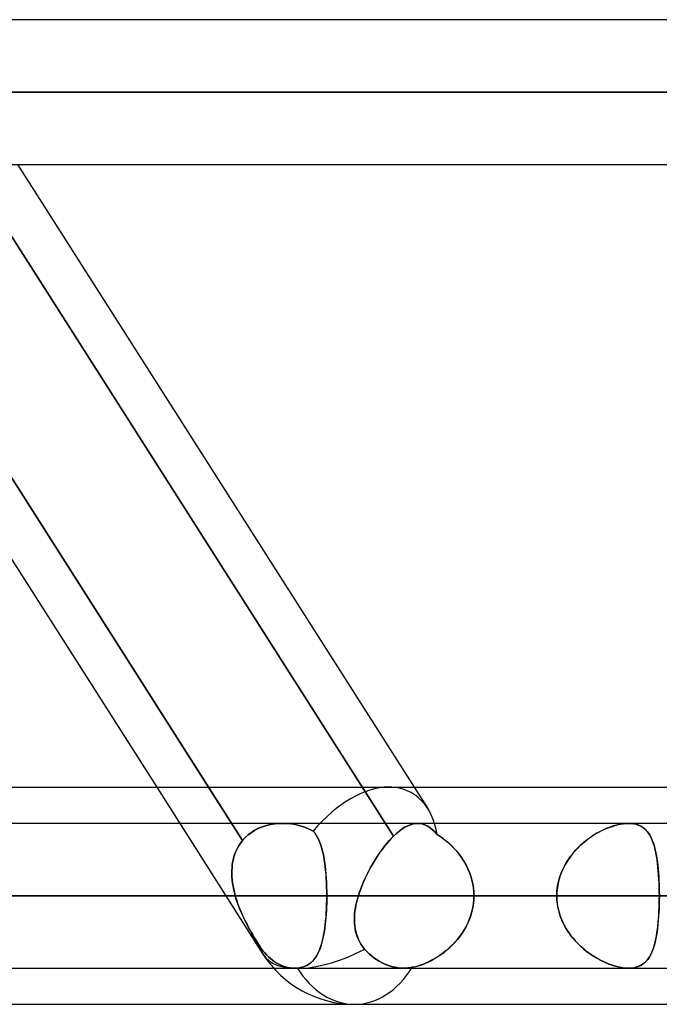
# Model space of a CAD drawing. Header units: millimetres. Extents: x -215 to 215, y -97 to 82.
# Tile 43 of 73: x 58.48 to 65.48, y -44 to -33.22. Entities that reach past the tile are written whole.
import ezdxf

# ---------------------------------------------------------------- set-up
doc = ezdxf.new("R2010")
doc.units = ezdxf.units.MM
doc.layers.add('MAIN-1', color=7, linetype='Continuous')
doc.layers.add('MAIN-2', color=7, linetype='Continuous')

msp = doc.modelspace()

# ---------------------------------------------------------------- linework, layer by layer
at = {"layer": 'MAIN-1'}
for p, q in [((114.379, -33.219), (-114.379, -33.219)), ((-114.925, -34.011), (114.925, -34.011)), ((-114.344, -34.804), (114.344, -34.804)), ((55.638, -34.804), (59.98, -41.623)), ((60.549, -41.623), (56.207, -34.804)), ((58.457, -34.804), (62.799, -41.623)), ((57.477, -41.623), (108.902, -41.623)), ((108.774, -42.019), (-108.774, -42.019)), ((-109.318, -42.811), (109.318, -42.811)), ((-108.884, -43.604), (108.884, -43.604)), ((57.103, -44), (109.555, -44))]:
    msp.add_line(p, q, dxfattribs=at)
at = {"layer": 'MAIN-2'}
for p, q in [((114.925, -34.011), (-114.925, -34.011)), ((113.843, -34.011), (-113.843, -34.011)), ((-113.843, -34.011), (113.843, -34.011)), ((75.605, -34.011), (56.57, -34.011)), ((56.57, -34.011), (75.605, -34.011)), ((57.771, -34.011), (77.189, -34.011)), ((77.189, -34.011), (57.771, -34.011)), ((56.065, -34.582), (60.92, -42.206)), ((57.708, -34.521), (62.572, -42.16)), ((62.572, -42.16), (57.708, -34.521)), ((59.98, -41.623), (61.144, -43.45)), ((60.92, -42.206), (60.549, -41.623)), ((62.799, -41.623), (62.948, -41.857)), ((61.138, -42.056), (61.182, -42.042)), ((61.181, -42.042), (61.138, -42.056)), ((61.226, -42.032), (61.181, -42.042)), ((61.182, -42.042), (61.227, -42.032)), ((61.272, -42.024), (61.226, -42.032)), ((61.227, -42.032), (61.273, -42.024)), ((61.319, -42.02), (61.272, -42.024)), ((61.273, -42.024), (61.319, -42.02)), ((61.319, -42.02), (61.366, -42.019)), ((61.366, -42.019), (61.319, -42.02)), ((61.366, -42.019), (61.423, -42.022)), ((61.423, -42.022), (61.366, -42.019)), ((61.423, -42.022), (61.48, -42.029)), ((61.48, -42.029), (61.423, -42.022)), ((61.48, -42.029), (61.536, -42.041)), ((61.535, -42.041), (61.48, -42.029)), ((61.59, -42.057), (61.535, -42.041)), ((61.536, -42.041), (61.59, -42.057)), ((62.728, -42.045), (62.698, -42.061)), ((62.698, -42.061), (62.728, -42.045)), ((62.758, -42.033), (62.728, -42.045)), ((62.728, -42.045), (62.758, -42.033)), ((62.786, -42.025), (62.758, -42.033)), ((62.758, -42.033), (62.787, -42.025)), ((62.814, -42.02), (62.786, -42.025)), ((62.787, -42.025), (62.814, -42.02)), ((62.842, -42.019), (62.814, -42.02)), ((62.814, -42.02), (62.842, -42.019)), ((62.869, -42.021), (62.842, -42.019)), ((62.842, -42.019), (62.869, -42.021)), ((62.896, -42.027), (62.869, -42.021)), ((62.869, -42.021), (62.896, -42.027)), ((62.922, -42.037), (62.896, -42.027)), ((62.896, -42.027), (62.922, -42.037)), ((62.948, -42.05), (62.922, -42.037)), ((62.922, -42.037), (62.948, -42.05)), ((64.955, -42.055), (64.988, -42.044)), ((65.014, -42.037), (64.979, -42.047)), ((64.988, -42.044), (65.022, -42.035)), ((65.049, -42.029), (65.014, -42.037)), ((65.022, -42.035), (65.054, -42.028)), ((65.082, -42.023), (65.049, -42.029)), ((65.054, -42.028), (65.086, -42.023)), ((65.115, -42.02), (65.082, -42.023)), ((65.086, -42.023), (65.117, -42.02)), ((65.146, -42.019), (65.115, -42.02)), ((65.117, -42.02), (65.146, -42.019)), ((65.146, -42.019), (65.175, -42.02)), ((65.176, -42.02), (65.146, -42.019)), ((65.175, -42.02), (65.202, -42.023)), ((65.205, -42.024), (65.176, -42.02)), ((65.202, -42.023), (65.228, -42.029)), ((65.232, -42.03), (65.205, -42.024)), ((65.228, -42.029), (65.252, -42.037)), ((65.257, -42.038), (65.232, -42.03)), ((65.252, -42.037), (65.275, -42.046)), ((65.281, -42.049), (65.257, -42.038)), ((65.275, -42.046), (65.296, -42.058)), ((60.95, -42.174), (60.983, -42.144)), ((60.983, -42.144), (60.95, -42.174)), ((60.983, -42.144), (61.018, -42.117)), ((61.018, -42.117), (60.983, -42.144)), ((61.018, -42.117), (61.056, -42.094)), ((61.056, -42.094), (61.018, -42.117)), ((61.056, -42.094), (61.097, -42.073)), ((61.096, -42.073), (61.056, -42.094)), ((61.138, -42.056), (61.096, -42.073)), ((61.097, -42.073), (61.138, -42.056)), ((61.59, -42.057), (61.643, -42.078)), ((61.643, -42.078), (61.59, -42.057)), ((61.643, -42.078), (61.694, -42.103)), ((61.694, -42.103), (61.643, -42.078)), ((61.694, -42.103), (61.711, -42.124)), ((61.711, -42.124), (61.694, -42.103)), ((61.711, -42.124), (61.727, -42.147)), ((61.727, -42.147), (61.711, -42.124)), ((61.727, -42.147), (61.741, -42.172)), ((61.741, -42.172), (61.727, -42.147)), ((62.605, -42.13), (62.572, -42.16)), ((62.572, -42.16), (62.605, -42.13)), ((62.637, -42.103), (62.605, -42.13)), ((62.605, -42.13), (62.636, -42.103)), ((62.636, -42.103), (62.668, -42.08)), ((62.668, -42.08), (62.637, -42.103)), ((62.698, -42.061), (62.668, -42.08)), ((62.668, -42.08), (62.698, -42.061)), ((62.974, -42.067), (62.948, -42.05)), ((62.948, -42.05), (62.974, -42.067)), ((62.999, -42.088), (62.974, -42.067)), ((62.974, -42.067), (62.999, -42.088)), ((63.025, -42.112), (62.999, -42.088)), ((62.999, -42.088), (63.025, -42.112)), ((63.051, -42.14), (63.025, -42.112)), ((63.025, -42.112), (63.051, -42.14)), ((63.085, -42.162), (63.051, -42.14)), ((63.051, -42.14), (63.086, -42.163)), ((64.763, -42.149), (64.728, -42.172)), ((64.752, -42.156), (64.785, -42.135)), ((64.799, -42.127), (64.763, -42.149)), ((64.785, -42.135), (64.819, -42.116)), ((64.835, -42.107), (64.799, -42.127)), ((64.819, -42.116), (64.853, -42.098)), ((64.871, -42.09), (64.835, -42.107)), ((64.853, -42.098), (64.887, -42.082)), ((64.907, -42.073), (64.871, -42.09)), ((64.887, -42.082), (64.921, -42.068)), ((64.943, -42.059), (64.907, -42.073)), ((64.921, -42.068), (64.955, -42.055)), ((64.979, -42.047), (64.943, -42.059)), ((65.302, -42.063), (65.281, -42.049)), ((65.296, -42.058), (65.315, -42.072)), ((65.322, -42.078), (65.302, -42.063)), ((65.315, -42.072), (65.333, -42.088)), ((65.34, -42.095), (65.322, -42.078)), ((65.333, -42.088), (65.349, -42.106)), ((65.356, -42.115), (65.34, -42.095)), ((65.349, -42.106), (65.364, -42.125)), ((65.371, -42.136), (65.356, -42.115)), ((65.364, -42.125), (65.378, -42.146)), ((65.385, -42.159), (65.371, -42.136)), ((65.378, -42.146), (65.39, -42.169)), ((60.883, -42.257), (60.867, -42.284)), ((60.867, -42.284), (60.883, -42.257)), ((60.901, -42.231), (60.883, -42.257)), ((60.883, -42.257), (60.901, -42.231)), ((60.92, -42.206), (60.901, -42.231)), ((60.901, -42.231), (60.92, -42.206)), ((60.92, -42.206), (60.95, -42.174)), ((60.95, -42.174), (60.92, -42.206)), ((61.741, -42.172), (61.755, -42.199)), ((61.755, -42.199), (61.741, -42.172)), ((61.755, -42.199), (61.767, -42.228)), ((61.767, -42.228), (61.755, -42.199)), ((61.767, -42.228), (61.778, -42.259)), ((61.778, -42.259), (61.767, -42.228)), ((61.778, -42.259), (61.788, -42.293)), ((61.788, -42.293), (61.778, -42.259)), ((62.475, -42.269), (62.499, -42.239)), ((62.499, -42.239), (62.475, -42.269)), ((62.499, -42.239), (62.523, -42.211)), ((62.524, -42.211), (62.499, -42.239)), ((62.523, -42.211), (62.548, -42.185)), ((62.548, -42.185), (62.524, -42.211)), ((62.548, -42.185), (62.572, -42.16)), ((62.572, -42.16), (62.548, -42.185)), ((63.118, -42.186), (63.085, -42.162)), ((63.086, -42.163), (63.12, -42.187)), ((63.151, -42.212), (63.118, -42.186)), ((63.12, -42.187), (63.153, -42.214)), ((63.183, -42.239), (63.151, -42.212)), ((63.153, -42.214), (63.185, -42.241)), ((63.214, -42.269), (63.183, -42.239)), ((63.185, -42.241), (63.216, -42.271)), ((64.625, -42.254), (64.593, -42.285)), ((64.594, -42.284), (64.624, -42.255)), ((64.624, -42.255), (64.655, -42.228)), ((64.659, -42.225), (64.625, -42.254)), ((64.655, -42.228), (64.687, -42.202)), ((64.693, -42.198), (64.659, -42.225)), ((64.687, -42.202), (64.719, -42.178)), ((64.728, -42.172), (64.693, -42.198)), ((64.719, -42.178), (64.752, -42.156)), ((65.398, -42.185), (65.385, -42.159)), ((65.39, -42.169), (65.402, -42.194)), ((65.409, -42.212), (65.398, -42.185)), ((65.402, -42.194), (65.412, -42.22)), ((65.42, -42.242), (65.409, -42.212)), ((65.412, -42.22), (65.421, -42.248)), ((65.429, -42.273), (65.42, -42.242)), ((65.421, -42.248), (65.43, -42.277)), ((60.829, -42.373), (60.84, -42.343)), ((60.84, -42.342), (60.83, -42.373)), ((60.853, -42.313), (60.84, -42.342)), ((60.84, -42.343), (60.853, -42.313)), ((60.867, -42.284), (60.853, -42.313)), ((60.853, -42.313), (60.867, -42.284)), ((61.788, -42.293), (61.797, -42.328)), ((61.797, -42.328), (61.788, -42.293)), ((61.797, -42.328), (61.805, -42.365)), ((61.805, -42.365), (61.797, -42.328)), ((61.805, -42.365), (61.812, -42.403)), ((61.812, -42.404), (61.805, -42.365)), ((62.404, -42.365), (62.382, -42.4)), ((62.382, -42.4), (62.404, -42.366)), ((62.428, -42.332), (62.404, -42.365)), ((62.404, -42.366), (62.427, -42.333)), ((62.427, -42.333), (62.451, -42.3)), ((62.451, -42.3), (62.428, -42.332)), ((62.451, -42.3), (62.475, -42.269)), ((62.475, -42.269), (62.451, -42.3)), ((63.243, -42.3), (63.214, -42.269)), ((63.216, -42.271), (63.245, -42.302)), ((63.272, -42.332), (63.243, -42.3)), ((63.245, -42.302), (63.273, -42.334)), ((63.299, -42.366), (63.272, -42.332)), ((63.273, -42.334), (63.3, -42.368)), ((63.324, -42.402), (63.299, -42.366)), ((63.3, -42.368), (63.325, -42.403)), ((64.533, -42.352), (64.505, -42.388)), ((64.512, -42.379), (64.538, -42.346)), ((64.562, -42.318), (64.533, -42.352)), ((64.538, -42.346), (64.565, -42.314)), ((64.593, -42.285), (64.562, -42.318)), ((64.565, -42.314), (64.594, -42.284)), ((65.438, -42.307), (65.429, -42.273)), ((65.43, -42.277), (65.438, -42.308)), ((65.445, -42.342), (65.438, -42.307)), ((65.438, -42.308), (65.445, -42.34)), ((65.445, -42.34), (65.451, -42.373)), ((65.452, -42.379), (65.445, -42.342)), ((60.808, -42.468), (60.805, -42.501)), ((60.805, -42.502), (60.808, -42.469)), ((60.814, -42.435), (60.808, -42.468)), ((60.808, -42.469), (60.813, -42.437)), ((60.813, -42.437), (60.821, -42.405)), ((60.821, -42.404), (60.814, -42.435)), ((60.83, -42.373), (60.821, -42.404)), ((60.821, -42.405), (60.829, -42.373)), ((61.812, -42.403), (61.819, -42.444)), ((61.819, -42.444), (61.812, -42.404)), ((61.819, -42.444), (61.824, -42.485)), ((61.825, -42.487), (61.819, -42.444)), ((62.318, -42.508), (62.338, -42.471)), ((62.339, -42.471), (62.318, -42.507)), ((62.338, -42.471), (62.36, -42.435)), ((62.36, -42.435), (62.339, -42.471)), ((62.36, -42.435), (62.382, -42.4)), ((62.382, -42.4), (62.36, -42.435)), ((63.347, -42.438), (63.324, -42.402)), ((63.325, -42.403), (63.348, -42.44)), ((63.369, -42.476), (63.347, -42.438)), ((63.348, -42.44), (63.369, -42.477)), ((63.388, -42.515), (63.369, -42.476)), ((63.369, -42.477), (63.388, -42.516)), ((64.456, -42.464), (64.435, -42.504)), ((64.444, -42.486), (64.464, -42.449)), ((64.48, -42.425), (64.456, -42.464)), ((64.464, -42.449), (64.487, -42.413)), ((64.505, -42.388), (64.48, -42.425)), ((64.487, -42.413), (64.512, -42.379)), ((65.451, -42.373), (65.457, -42.408)), ((65.458, -42.417), (65.452, -42.379)), ((65.457, -42.408), (65.462, -42.444)), ((65.464, -42.457), (65.458, -42.417)), ((65.462, -42.444), (65.466, -42.481)), ((65.468, -42.498), (65.464, -42.457)), ((60.803, -42.534), (60.802, -42.568)), ((60.802, -42.57), (60.803, -42.536)), ((60.802, -42.568), (60.804, -42.602)), ((60.804, -42.605), (60.802, -42.57)), ((60.805, -42.501), (60.803, -42.534)), ((60.803, -42.536), (60.805, -42.502)), ((61.824, -42.485), (61.829, -42.529)), ((61.829, -42.53), (61.825, -42.487)), ((61.829, -42.529), (61.833, -42.574)), ((61.834, -42.575), (61.829, -42.53)), ((61.833, -42.574), (61.837, -42.62)), ((61.837, -42.621), (61.834, -42.575)), ((62.261, -42.62), (62.279, -42.582)), ((62.279, -42.582), (62.261, -42.62)), ((62.279, -42.582), (62.298, -42.545)), ((62.298, -42.545), (62.279, -42.582)), ((62.318, -42.507), (62.298, -42.545)), ((62.298, -42.545), (62.318, -42.508)), ((63.405, -42.556), (63.388, -42.515)), ((63.388, -42.516), (63.405, -42.556)), ((63.419, -42.597), (63.405, -42.556)), ((63.405, -42.556), (63.42, -42.597)), ((64.394, -42.603), (64.408, -42.563)), ((64.416, -42.545), (64.399, -42.588)), ((64.408, -42.563), (64.425, -42.524)), ((64.435, -42.504), (64.416, -42.545)), ((64.425, -42.524), (64.444, -42.486)), ((65.466, -42.481), (65.47, -42.52)), ((65.472, -42.54), (65.468, -42.498)), ((65.47, -42.52), (65.474, -42.559)), ((65.475, -42.584), (65.472, -42.54)), ((65.474, -42.559), (65.476, -42.6)), ((65.478, -42.628), (65.475, -42.584)), ((60.804, -42.602), (60.806, -42.637)), ((60.807, -42.639), (60.804, -42.605)), ((60.806, -42.637), (60.81, -42.672)), ((60.811, -42.674), (60.807, -42.639)), ((60.81, -42.672), (60.816, -42.706)), ((60.816, -42.708), (60.811, -42.674)), ((61.837, -42.62), (61.839, -42.667)), ((61.839, -42.668), (61.837, -42.621)), ((61.839, -42.667), (61.841, -42.714)), ((61.841, -42.715), (61.839, -42.668)), ((62.228, -42.696), (62.244, -42.658)), ((62.244, -42.658), (62.228, -42.696)), ((62.244, -42.658), (62.261, -42.62)), ((62.261, -42.62), (62.244, -42.658)), ((63.431, -42.639), (63.419, -42.597)), ((63.42, -42.597), (63.432, -42.639)), ((63.441, -42.681), (63.431, -42.639)), ((63.432, -42.639), (63.441, -42.682)), ((63.448, -42.724), (63.441, -42.681)), ((63.441, -42.682), (63.448, -42.724)), ((64.366, -42.727), (64.373, -42.685)), ((64.375, -42.675), (64.367, -42.72)), ((64.373, -42.685), (64.382, -42.644)), ((64.385, -42.631), (64.375, -42.675)), ((64.382, -42.644), (64.394, -42.603)), ((64.399, -42.588), (64.385, -42.631)), ((65.476, -42.6), (65.479, -42.641)), ((65.48, -42.673), (65.478, -42.628)), ((65.479, -42.641), (65.48, -42.683)), ((65.482, -42.719), (65.48, -42.673)), ((65.48, -42.683), (65.482, -42.726)), ((60.816, -42.706), (60.823, -42.741)), ((60.823, -42.743), (60.816, -42.708)), ((60.823, -42.741), (60.831, -42.776)), ((60.831, -42.777), (60.823, -42.743)), ((60.831, -42.776), (60.84, -42.811)), ((60.84, -42.811), (60.831, -42.777)), ((61.841, -42.714), (61.842, -42.763)), ((61.842, -42.763), (61.841, -42.715)), ((61.842, -42.763), (61.843, -42.811)), ((61.843, -42.811), (61.842, -42.763)), ((62.188, -42.811), (62.2, -42.773)), ((62.2, -42.773), (62.188, -42.811)), ((62.2, -42.773), (62.214, -42.735)), ((62.214, -42.735), (62.2, -42.773)), ((62.214, -42.735), (62.228, -42.696)), ((62.228, -42.696), (62.214, -42.735)), ((63.452, -42.768), (63.448, -42.724)), ((63.448, -42.724), (63.452, -42.768)), ((63.453, -42.811), (63.452, -42.768)), ((63.452, -42.768), (63.453, -42.811)), ((64.362, -42.765), (64.361, -42.811)), ((64.361, -42.811), (64.362, -42.769)), ((64.367, -42.72), (64.362, -42.765)), ((64.362, -42.769), (64.366, -42.727)), ((65.482, -42.765), (65.482, -42.719)), ((65.482, -42.726), (65.482, -42.768)), ((65.483, -42.811), (65.482, -42.765)), ((65.482, -42.768), (65.483, -42.811)), ((109.318, -42.811), (-109.318, -42.811)), ((108.103, -42.811), (-108.103, -42.811)), ((-108.103, -42.811), (108.103, -42.811)), ((-100.478, -42.811), (100.478, -42.811)), ((100.478, -42.811), (-100.478, -42.811)), ((99.357, -42.811), (-99.357, -42.811)), ((-99.357, -42.811), (99.357, -42.811)), ((-91.731, -42.811), (91.731, -42.811)), ((91.731, -42.811), (-91.731, -42.811)), ((90.61, -42.811), (-90.61, -42.811)), ((-90.61, -42.811), (90.61, -42.811)), ((-82.983, -42.811), (82.983, -42.811)), ((82.983, -42.811), (-82.983, -42.811)), ((81.862, -42.811), (-81.862, -42.811)), ((-81.862, -42.811), (81.862, -42.811)), ((-74.234, -42.811), (74.234, -42.811)), ((74.234, -42.811), (-74.234, -42.811)), ((73.112, -42.811), (-73.112, -42.811)), ((-73.112, -42.811), (73.112, -42.811)), ((-65.483, -42.811), (65.483, -42.811)), ((65.483, -42.811), (-65.483, -42.811)), ((64.361, -42.811), (-64.361, -42.811)), ((-64.361, -42.811), (64.361, -42.811)), ((64.361, -42.811), (56.729, -42.811)), ((56.729, -42.811), (64.361, -42.811)), ((60.84, -42.811), (57.233, -42.811)), ((57.233, -42.811), (60.84, -42.811)), ((58.48, -42.811), (61.843, -42.811)), ((61.843, -42.811), (58.48, -42.811)), ((58.48, -42.811), (66.104, -42.811)), ((66.104, -42.811), (58.48, -42.811)), ((60.852, -42.851), (60.84, -42.811)), ((60.84, -42.811), (60.853, -42.852)), ((60.865, -42.89), (60.852, -42.851)), ((60.853, -42.852), (60.866, -42.892)), ((60.88, -42.929), (60.865, -42.89)), ((60.866, -42.892), (60.881, -42.932)), ((61.842, -42.893), (61.84, -42.933)), ((61.84, -42.952), (61.841, -42.906)), ((61.841, -42.906), (61.842, -42.859)), ((61.843, -42.811), (61.842, -42.852)), ((61.842, -42.859), (61.843, -42.811)), ((61.842, -42.852), (61.842, -42.893)), ((69.467, -42.811), (61.843, -42.811)), ((61.843, -42.811), (69.467, -42.811)), ((62.162, -42.911), (62.17, -42.878)), ((62.169, -42.88), (62.162, -42.914)), ((62.178, -42.846), (62.169, -42.88)), ((62.17, -42.878), (62.178, -42.845)), ((62.188, -42.811), (62.178, -42.846)), ((62.178, -42.845), (62.188, -42.811)), ((83.529, -42.811), (62.188, -42.811)), ((62.188, -42.811), (83.529, -42.811)), ((63.441, -42.94), (63.448, -42.897)), ((63.448, -42.898), (63.441, -42.941)), ((63.448, -42.897), (63.452, -42.854)), ((63.452, -42.855), (63.448, -42.898)), ((63.452, -42.854), (63.453, -42.811)), ((63.453, -42.811), (63.452, -42.855)), ((63.453, -42.811), (85.115, -42.811)), ((85.115, -42.811), (63.453, -42.811)), ((63.453, -42.811), (71.085, -42.811)), ((71.085, -42.811), (63.453, -42.811)), ((64.362, -42.857), (64.361, -42.811)), ((64.361, -42.811), (64.362, -42.854)), ((64.362, -42.854), (64.366, -42.896)), ((64.367, -42.902), (64.362, -42.857)), ((64.366, -42.896), (64.373, -42.937)), ((64.375, -42.947), (64.367, -42.902)), ((65.48, -42.939), (65.482, -42.897)), ((65.482, -42.904), (65.48, -42.949)), ((65.483, -42.811), (65.482, -42.858)), ((65.482, -42.854), (65.483, -42.811)), ((65.482, -42.897), (65.482, -42.854)), ((65.482, -42.858), (65.482, -42.904)), ((60.895, -42.968), (60.88, -42.929)), ((60.881, -42.932), (60.897, -42.972)), ((60.912, -43.007), (60.895, -42.968)), ((60.897, -42.972), (60.914, -43.011)), ((60.929, -43.045), (60.912, -43.007)), ((60.914, -43.011), (60.932, -43.05)), ((61.836, -43.012), (61.833, -43.051)), ((61.834, -43.043), (61.837, -42.998)), ((61.839, -42.973), (61.836, -43.012)), ((61.837, -42.998), (61.84, -42.952)), ((61.84, -42.933), (61.839, -42.973)), ((62.145, -43.043), (62.147, -43.01)), ((62.147, -43.014), (62.145, -43.047)), ((62.147, -43.01), (62.151, -42.977)), ((62.15, -42.981), (62.147, -43.014)), ((62.155, -42.948), (62.15, -42.981)), ((62.151, -42.977), (62.156, -42.944)), ((62.162, -42.914), (62.155, -42.948)), ((62.156, -42.944), (62.162, -42.911)), ((63.431, -42.984), (63.419, -43.026)), ((63.42, -43.023), (63.432, -42.982)), ((63.441, -42.941), (63.431, -42.984)), ((63.432, -42.982), (63.441, -42.94)), ((64.373, -42.937), (64.382, -42.979)), ((64.385, -42.991), (64.375, -42.947)), ((64.382, -42.979), (64.394, -43.019)), ((64.399, -43.035), (64.385, -42.991)), ((65.478, -42.994), (65.475, -43.039)), ((65.476, -43.023), (65.479, -42.981)), ((65.48, -42.949), (65.478, -42.994)), ((65.479, -42.981), (65.48, -42.939)), ((60.948, -43.084), (60.929, -43.045)), ((60.932, -43.05), (60.95, -43.088)), ((60.967, -43.121), (60.948, -43.084)), ((60.95, -43.088), (60.969, -43.125)), ((60.987, -43.159), (60.967, -43.121)), ((61.825, -43.129), (61.83, -43.087)), ((61.83, -43.089), (61.826, -43.126)), ((61.83, -43.087), (61.834, -43.043)), ((61.833, -43.051), (61.83, -43.089)), ((62.144, -43.075), (62.145, -43.043)), ((62.145, -43.047), (62.144, -43.08)), ((62.145, -43.108), (62.144, -43.075)), ((62.144, -43.08), (62.145, -43.111)), ((62.148, -43.139), (62.145, -43.108)), ((62.145, -43.111), (62.148, -43.143)), ((63.388, -43.107), (63.368, -43.147)), ((63.371, -43.142), (63.389, -43.103)), ((63.405, -43.067), (63.388, -43.107)), ((63.389, -43.103), (63.406, -43.064)), ((63.419, -43.026), (63.405, -43.067)), ((63.406, -43.064), (63.42, -43.023)), ((64.394, -43.019), (64.408, -43.059)), ((64.416, -43.077), (64.399, -43.035)), ((64.408, -43.059), (64.425, -43.099)), ((64.435, -43.119), (64.416, -43.077)), ((64.425, -43.099), (64.444, -43.137)), ((64.456, -43.159), (64.435, -43.119)), ((65.468, -43.125), (65.464, -43.166)), ((65.466, -43.141), (65.47, -43.103)), ((65.472, -43.082), (65.468, -43.125)), ((65.47, -43.103), (65.474, -43.063)), ((65.475, -43.039), (65.472, -43.082)), ((65.474, -43.063), (65.476, -43.023)), ((60.969, -43.125), (60.988, -43.162)), ((61.006, -43.195), (60.987, -43.159)), ((60.988, -43.162), (61.008, -43.198)), ((61.027, -43.231), (61.006, -43.195)), ((61.008, -43.198), (61.028, -43.233)), ((61.047, -43.266), (61.027, -43.231)), ((61.81, -43.23), (61.804, -43.263)), ((61.807, -43.248), (61.814, -43.21)), ((61.816, -43.197), (61.81, -43.23)), ((61.814, -43.21), (61.82, -43.17)), ((61.821, -43.162), (61.816, -43.197)), ((61.82, -43.17), (61.825, -43.129)), ((61.826, -43.126), (61.821, -43.162)), ((62.152, -43.171), (62.148, -43.139)), ((62.148, -43.143), (62.152, -43.173)), ((62.158, -43.201), (62.152, -43.171)), ((62.152, -43.173), (62.159, -43.204)), ((62.166, -43.231), (62.158, -43.201)), ((62.159, -43.204), (62.167, -43.233)), ((62.176, -43.261), (62.166, -43.231)), ((63.324, -43.221), (63.299, -43.257)), ((63.303, -43.251), (63.327, -43.216)), ((63.347, -43.184), (63.324, -43.221)), ((63.327, -43.216), (63.35, -43.18)), ((63.368, -43.147), (63.347, -43.184)), ((63.35, -43.18), (63.371, -43.142)), ((64.444, -43.137), (64.464, -43.173)), ((64.48, -43.198), (64.456, -43.159)), ((64.464, -43.173), (64.487, -43.209)), ((64.505, -43.235), (64.48, -43.198)), ((64.487, -43.209), (64.512, -43.243)), ((65.451, -43.249), (65.457, -43.215)), ((65.458, -43.206), (65.452, -43.244)), ((65.457, -43.215), (65.462, -43.178)), ((65.464, -43.166), (65.458, -43.206)), ((65.462, -43.178), (65.466, -43.141)), ((61.028, -43.233), (61.048, -43.267)), ((61.067, -43.299), (61.047, -43.266)), ((61.048, -43.267), (61.068, -43.3)), ((61.088, -43.332), (61.067, -43.299)), ((61.068, -43.3), (61.088, -43.332)), ((61.108, -43.363), (61.088, -43.332)), ((61.088, -43.332), (61.108, -43.363)), ((61.781, -43.352), (61.791, -43.319)), ((61.789, -43.324), (61.781, -43.353)), ((61.797, -43.294), (61.789, -43.324)), ((61.791, -43.319), (61.799, -43.285)), ((61.804, -43.263), (61.797, -43.294)), ((61.799, -43.285), (61.807, -43.248)), ((62.167, -43.233), (62.177, -43.262)), ((62.188, -43.29), (62.176, -43.261)), ((62.177, -43.262), (62.189, -43.291)), ((62.203, -43.318), (62.188, -43.29)), ((62.189, -43.291), (62.203, -43.319)), ((62.219, -43.345), (62.203, -43.318)), ((62.203, -43.319), (62.219, -43.346)), ((63.243, -43.323), (63.213, -43.354)), ((63.22, -43.347), (63.249, -43.317)), ((63.272, -43.291), (63.243, -43.323)), ((63.249, -43.317), (63.277, -43.284)), ((63.299, -43.257), (63.272, -43.291)), ((63.277, -43.284), (63.303, -43.251)), ((64.533, -43.271), (64.505, -43.235)), ((64.512, -43.243), (64.538, -43.277)), ((64.562, -43.305), (64.533, -43.271)), ((64.538, -43.277), (64.565, -43.308)), ((64.593, -43.337), (64.562, -43.305)), ((64.565, -43.308), (64.594, -43.339)), ((64.625, -43.368), (64.593, -43.337)), ((64.594, -43.339), (64.624, -43.367)), ((65.438, -43.316), (65.429, -43.349)), ((65.43, -43.346), (65.438, -43.315)), ((65.445, -43.281), (65.438, -43.316)), ((65.438, -43.315), (65.445, -43.283)), ((65.452, -43.244), (65.445, -43.281)), ((65.445, -43.283), (65.451, -43.249)), ((61.125, -43.388), (61.108, -43.363)), ((61.108, -43.363), (61.125, -43.388)), ((61.143, -43.413), (61.125, -43.388)), ((61.125, -43.388), (61.143, -43.413)), ((61.163, -43.437), (61.143, -43.413)), ((61.143, -43.413), (61.163, -43.437)), ((61.183, -43.459), (61.163, -43.437)), ((61.163, -43.437), (61.183, -43.459)), ((61.733, -43.465), (61.747, -43.44)), ((61.752, -43.43), (61.74, -43.452)), ((61.747, -43.44), (61.759, -43.413)), ((61.762, -43.406), (61.752, -43.43)), ((61.759, -43.413), (61.771, -43.383)), ((61.772, -43.38), (61.762, -43.406)), ((61.771, -43.383), (61.781, -43.352)), ((61.781, -43.353), (61.772, -43.38)), ((62.237, -43.371), (62.219, -43.345)), ((62.219, -43.346), (62.237, -43.371)), ((62.237, -43.371), (62.257, -43.396)), ((62.257, -43.396), (62.237, -43.371)), ((62.257, -43.396), (62.281, -43.421)), ((62.281, -43.421), (62.257, -43.396)), ((62.281, -43.421), (62.306, -43.446)), ((62.306, -43.446), (62.281, -43.421)), ((62.306, -43.446), (62.332, -43.469)), ((62.332, -43.469), (62.306, -43.446)), ((63.118, -43.437), (63.085, -43.461)), ((63.092, -43.455), (63.126, -43.431)), ((63.15, -43.411), (63.118, -43.437)), ((63.126, -43.431), (63.158, -43.405)), ((63.182, -43.383), (63.15, -43.411)), ((63.158, -43.405), (63.19, -43.377)), ((63.213, -43.354), (63.182, -43.383)), ((63.19, -43.377), (63.22, -43.347)), ((64.624, -43.367), (64.655, -43.395)), ((64.659, -43.397), (64.625, -43.368)), ((64.655, -43.395), (64.687, -43.42)), ((64.693, -43.425), (64.659, -43.397)), ((64.687, -43.42), (64.719, -43.444)), ((64.728, -43.45), (64.693, -43.425)), ((64.719, -43.444), (64.752, -43.467)), ((65.398, -43.438), (65.385, -43.463)), ((65.39, -43.453), (65.402, -43.429)), ((65.409, -43.41), (65.398, -43.438)), ((65.402, -43.429), (65.412, -43.403)), ((65.42, -43.381), (65.409, -43.41)), ((65.412, -43.403), (65.421, -43.375)), ((65.429, -43.349), (65.42, -43.381)), ((65.421, -43.375), (65.43, -43.346)), ((61.205, -43.481), (61.183, -43.459)), ((61.183, -43.459), (61.205, -43.481)), ((61.227, -43.5), (61.205, -43.481)), ((61.205, -43.481), (61.227, -43.5)), ((61.249, -43.518), (61.227, -43.5)), ((61.227, -43.5), (61.249, -43.518)), ((61.271, -43.534), (61.249, -43.518)), ((61.249, -43.518), (61.271, -43.534)), ((61.294, -43.548), (61.271, -43.534)), ((61.271, -43.534), (61.294, -43.548)), ((61.316, -43.56), (61.294, -43.548)), ((61.294, -43.548), (61.316, -43.56)), ((61.647, -43.561), (61.667, -43.546)), ((61.67, -43.543), (61.653, -43.557)), ((61.667, -43.546), (61.685, -43.529)), ((61.686, -43.528), (61.67, -43.543)), ((61.685, -43.529), (61.703, -43.51)), ((61.701, -43.511), (61.686, -43.528)), ((61.715, -43.493), (61.701, -43.511)), ((61.703, -43.51), (61.719, -43.488)), ((61.728, -43.474), (61.715, -43.493)), ((61.719, -43.488), (61.733, -43.465)), ((61.74, -43.452), (61.728, -43.474)), ((62.332, -43.469), (62.359, -43.491)), ((62.359, -43.491), (62.332, -43.469)), ((62.359, -43.491), (62.387, -43.51)), ((62.387, -43.51), (62.359, -43.491)), ((62.387, -43.51), (62.414, -43.528)), ((62.414, -43.528), (62.387, -43.51)), ((62.414, -43.528), (62.442, -43.543)), ((62.442, -43.543), (62.414, -43.528)), ((62.442, -43.543), (62.47, -43.557)), ((62.47, -43.557), (62.442, -43.543)), ((62.914, -43.554), (62.879, -43.567)), ((62.882, -43.566), (62.917, -43.552)), ((62.948, -43.539), (62.914, -43.554)), ((62.917, -43.552), (62.953, -43.537)), ((62.983, -43.522), (62.948, -43.539)), ((62.953, -43.537), (62.988, -43.519)), ((63.017, -43.503), (62.983, -43.522)), ((62.988, -43.519), (63.023, -43.5)), ((63.051, -43.483), (63.017, -43.503)), ((63.023, -43.5), (63.058, -43.478)), ((63.085, -43.461), (63.051, -43.483)), ((63.058, -43.478), (63.092, -43.455)), ((64.763, -43.474), (64.728, -43.45)), ((64.752, -43.467), (64.785, -43.487)), ((64.799, -43.495), (64.763, -43.474)), ((64.785, -43.487), (64.819, -43.507)), ((64.835, -43.515), (64.799, -43.495)), ((64.819, -43.507), (64.853, -43.524)), ((64.871, -43.533), (64.835, -43.515)), ((64.853, -43.524), (64.887, -43.54)), ((64.907, -43.549), (64.871, -43.533)), ((64.887, -43.54), (64.921, -43.555)), ((64.943, -43.563), (64.907, -43.549)), ((64.921, -43.555), (64.955, -43.567)), ((65.296, -43.564), (65.315, -43.55)), ((65.322, -43.545), (65.302, -43.56)), ((65.315, -43.55), (65.333, -43.535)), ((65.34, -43.527), (65.322, -43.545)), ((65.333, -43.535), (65.349, -43.517)), ((65.356, -43.508), (65.34, -43.527)), ((65.349, -43.517), (65.364, -43.497)), ((65.371, -43.487), (65.356, -43.508)), ((65.364, -43.497), (65.378, -43.476)), ((65.385, -43.463), (65.371, -43.487)), ((65.378, -43.476), (65.39, -43.453)), ((61.34, -43.572), (61.316, -43.56)), ((61.316, -43.56), (61.34, -43.572)), ((61.365, -43.582), (61.34, -43.572)), ((61.34, -43.572), (61.365, -43.582)), ((61.39, -43.59), (61.365, -43.582)), ((61.365, -43.582), (61.39, -43.59)), ((61.416, -43.596), (61.39, -43.59)), ((61.39, -43.59), (61.416, -43.596)), ((61.441, -43.6), (61.416, -43.596)), ((61.416, -43.596), (61.441, -43.6)), ((61.466, -43.603), (61.441, -43.6)), ((61.441, -43.6), (61.466, -43.603)), ((61.49, -43.604), (61.466, -43.603)), ((61.466, -43.603), (61.49, -43.604)), ((61.495, -43.604), (61.49, -43.604)), ((61.49, -43.604), (61.495, -43.604)), ((61.5, -43.604), (61.495, -43.604)), ((61.495, -43.604), (61.5, -43.604)), ((61.505, -43.603), (61.5, -43.604)), ((61.5, -43.604), (61.505, -43.603)), ((61.509, -43.603), (61.505, -43.603)), ((61.505, -43.603), (61.509, -43.603)), ((61.514, -43.603), (61.509, -43.603)), ((61.509, -43.603), (61.514, -43.603)), ((61.519, -43.603), (61.514, -43.603)), ((61.514, -43.603), (61.519, -43.603)), ((61.519, -43.603), (61.548, -43.599)), ((61.545, -43.6), (61.519, -43.603)), ((61.569, -43.595), (61.545, -43.6)), ((61.548, -43.599), (61.576, -43.593)), ((61.592, -43.588), (61.569, -43.595)), ((61.576, -43.593), (61.601, -43.584)), ((61.614, -43.579), (61.592, -43.588)), ((61.601, -43.584), (61.625, -43.574)), ((61.634, -43.569), (61.614, -43.579)), ((61.625, -43.574), (61.647, -43.561)), ((61.653, -43.557), (61.634, -43.569)), ((62.47, -43.557), (62.499, -43.569)), ((62.499, -43.569), (62.47, -43.557)), ((62.499, -43.569), (62.53, -43.58)), ((62.53, -43.58), (62.499, -43.569)), ((62.53, -43.58), (62.561, -43.588)), ((62.561, -43.588), (62.53, -43.58)), ((62.561, -43.588), (62.592, -43.595)), ((62.592, -43.595), (62.561, -43.588)), ((62.592, -43.595), (62.624, -43.6)), ((62.624, -43.6), (62.592, -43.595)), ((62.624, -43.6), (62.655, -43.603)), ((62.655, -43.603), (62.624, -43.6)), ((62.655, -43.603), (62.685, -43.604)), ((62.685, -43.604), (62.655, -43.603)), ((62.685, -43.604), (62.7, -43.604)), ((62.7, -43.604), (62.685, -43.604)), ((62.7, -43.604), (62.715, -43.603)), ((62.715, -43.603), (62.7, -43.604)), ((62.715, -43.603), (62.731, -43.602)), ((62.731, -43.602), (62.715, -43.603)), ((62.731, -43.602), (62.746, -43.6)), ((62.746, -43.6), (62.731, -43.602)), ((62.746, -43.6), (62.762, -43.598)), ((62.762, -43.598), (62.746, -43.6)), ((62.762, -43.598), (62.778, -43.595)), ((62.778, -43.595), (62.762, -43.598)), ((62.778, -43.595), (62.812, -43.587)), ((62.812, -43.588), (62.778, -43.595)), ((62.812, -43.587), (62.847, -43.578)), ((62.845, -43.578), (62.812, -43.588)), ((62.879, -43.567), (62.845, -43.578)), ((62.847, -43.578), (62.882, -43.566)), ((64.979, -43.575), (64.943, -43.563)), ((64.955, -43.567), (64.988, -43.578)), ((65.014, -43.585), (64.979, -43.575)), ((64.988, -43.578), (65.022, -43.587)), ((65.049, -43.593), (65.014, -43.585)), ((65.022, -43.587), (65.054, -43.594)), ((65.082, -43.599), (65.049, -43.593)), ((65.054, -43.594), (65.086, -43.6)), ((65.115, -43.603), (65.082, -43.599)), ((65.086, -43.6), (65.117, -43.603)), ((65.146, -43.604), (65.115, -43.603)), ((65.117, -43.603), (65.146, -43.604)), ((65.176, -43.603), (65.146, -43.604)), ((65.146, -43.604), (65.175, -43.603)), ((65.175, -43.603), (65.202, -43.599)), ((65.205, -43.599), (65.176, -43.603)), ((65.202, -43.599), (65.228, -43.594)), ((65.232, -43.593), (65.205, -43.599)), ((65.228, -43.594), (65.252, -43.586)), ((65.257, -43.584), (65.232, -43.593)), ((65.252, -43.586), (65.275, -43.576)), ((65.281, -43.573), (65.257, -43.584)), ((65.275, -43.576), (65.296, -43.564)), ((65.302, -43.56), (65.281, -43.573))]:
    msp.add_line(p, q, dxfattribs=at)
msp.add_arc((62.146, -42.811), 1.189, 212.4881, 270, dxfattribs=at)
for major_axis, ratio, start_param, end_param in [((0.619, 1.129), 0.602954, 0.319705, 1.25207), ((0.619, 1.129), 0.602954, 0.319705, 1.25207), ((0.619, 1.129), 0.602954, -0.319872, 0.319705), ((0.619, 1.129), 0.602954, -0.319872, 0.319705), ((0.619, 1.129), 0.602954, -0.651048, -0.319872), ((0.619, 1.129), 0.602954, -0.651048, -0.319872), ((1.003, 0.639), 0.473194, 2.976362, 3.138154), ((1.003, 0.639), 0.473194, 2.976362, 3.138154), ((1.003, 0.639), 0.473194, 3.138154, 3.141584), ((1.003, 0.639), 0.473194, 3.138154, 3.141485), ((1.003, 0.639), 0.473194, 3.141584, 4.525893), ((1.003, 0.639), 0.473194, 3.141485, 4.525893), ((0, 1.189), 0.707107, 2.299234, 3.141593), ((0, 1.189), 0.707107, 2.299234, 3.141593), ((0, 1.189), 0.707107, 3.141593, 3.992566), ((0, 1.189), 0.707107, -3.141593, -2.290619)]:
    msp.add_ellipse((62.146, -42.811), major_axis=major_axis, ratio=ratio, start_param=start_param, end_param=end_param, dxfattribs=at)

doc.saveas('drawing.dxf')
